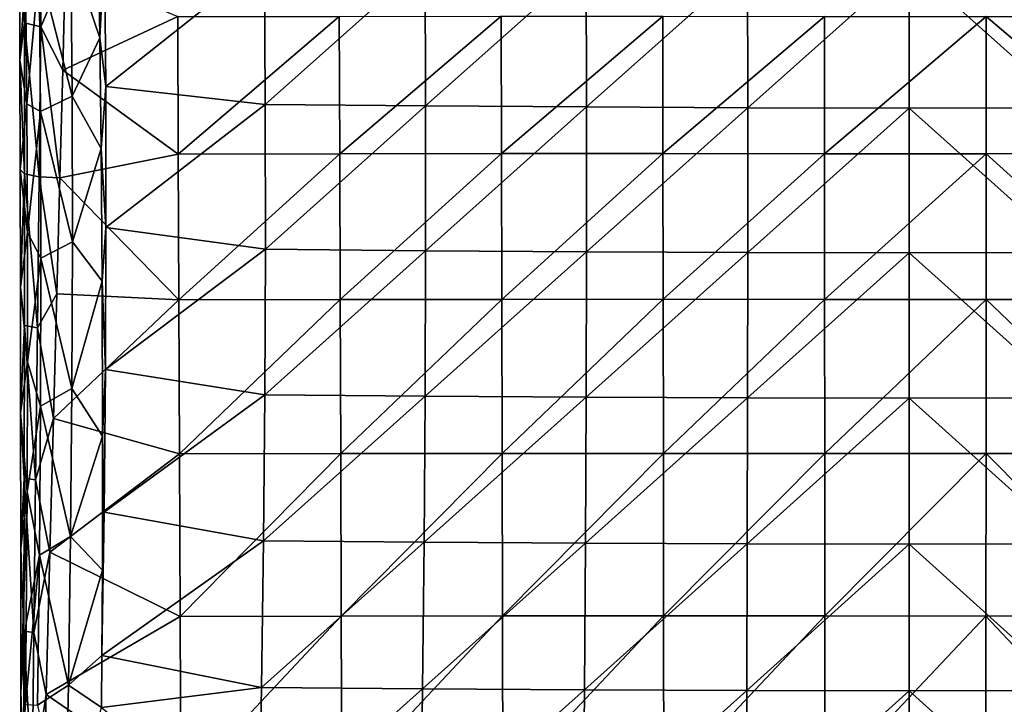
# Model space of a CAD drawing. Header units: millimetres. Extents: x -222 to 222, y 0 to 856.
# Tile 24 of 27: x -204 to 23, y 545 to 703. Entities that reach past the tile are written whole.
import ezdxf

# ---------------------------------------------------------------- set-up
doc = ezdxf.new("R2010")
doc.units = ezdxf.units.MM
doc.header["$LTSCALE"] = 65.185185
for name, color, linetype in [('18', 7, 'CONTINUOUS'), ('20', 7, 'CONTINUOUS'), ('22', 7, 'CONTINUOUS'), ('24', 7, 'CONTINUOUS'), ('26', 7, 'CONTINUOUS')]:
    doc.layers.add(name, color=color, linetype=linetype)

msp = doc.modelspace()

# ---------------------------------------------------------------- linework, layer by layer
at = {"layer": '18', "linetype": 'Continuous'}
for points in [[(-193.08, 714.15, -492.68), (-167.23, 703.42, -490.61), (-193.66, 691.15, -487.2), (-193.08, 714.15, -492.68)], [(-167.23, 703.42, -490.61), (-167.1, 671.84, -483.51), (-193.66, 691.15, -487.2), (-167.23, 703.42, -490.61)], [(-167.23, 703.42, -490.61), (-130.1, 703.47, -491.28), (-167.1, 671.84, -483.51), (-167.23, 703.42, -490.61)], [(-130.1, 703.47, -491.28), (-129.99, 671.9, -484.03), (-167.1, 671.84, -483.51), (-130.1, 703.47, -491.28)], [(-130.1, 703.47, -491.28), (-92.94, 703.5, -491.77), (-129.99, 671.9, -484.03), (-130.1, 703.47, -491.28)], [(-92.94, 703.5, -491.77), (-92.87, 671.93, -484.43), (-129.99, 671.9, -484.03), (-92.94, 703.5, -491.77)], [(-92.94, 703.5, -491.77), (-55.78, 703.49, -492.1), (-92.87, 671.93, -484.43), (-92.94, 703.5, -491.77)], [(-55.78, 703.49, -492.1), (-55.74, 671.93, -484.68), (-92.87, 671.93, -484.43), (-55.78, 703.49, -492.1)], [(-55.78, 703.49, -492.1), (-18.62, 703.46, -492.25), (-55.74, 671.93, -484.68), (-55.78, 703.49, -492.1)], [(-18.62, 703.46, -492.25), (-18.6, 671.9, -484.81), (-55.74, 671.93, -484.68), (-18.62, 703.46, -492.25)], [(-18.62, 703.46, -492.25), (18.55, 703.45, -492.25), (-18.6, 671.9, -484.81), (-18.62, 703.46, -492.25)], [(18.55, 703.45, -492.25), (18.54, 671.89, -484.8), (-18.6, 671.9, -484.81), (18.55, 703.45, -492.25)], [(18.55, 703.45, -492.25), (55.67, 671.92, -484.68), (18.54, 671.89, -484.8), (18.55, 703.45, -492.25)], [(55.72, 703.48, -492.1), (55.67, 671.92, -484.68), (18.55, 703.45, -492.25), (55.72, 703.48, -492.1)], [(-193.66, 691.15, -487.2), (-167.1, 671.84, -483.51), (-194.3, 666.36, -481.94), (-193.66, 691.15, -487.2)], [(-167.1, 671.84, -483.51), (-166.96, 638.33, -477.05), (-194.3, 666.36, -481.94), (-167.1, 671.84, -483.51)], [(-167.1, 671.84, -483.51), (-129.99, 671.9, -484.03), (-166.96, 638.33, -477.05), (-167.1, 671.84, -483.51)], [(-129.99, 671.9, -484.03), (-129.88, 638.39, -477.46), (-166.96, 638.33, -477.05), (-129.99, 671.9, -484.03)], [(-129.99, 671.9, -484.03), (-92.87, 671.93, -484.43), (-129.88, 638.39, -477.46), (-129.99, 671.9, -484.03)], [(-92.87, 671.93, -484.43), (-92.79, 638.43, -477.76), (-129.88, 638.39, -477.46), (-92.87, 671.93, -484.43)], [(-92.87, 671.93, -484.43), (-55.74, 671.93, -484.68), (-92.79, 638.43, -477.76), (-92.87, 671.93, -484.43)], [(-55.74, 671.93, -484.68), (-55.69, 638.44, -477.95), (-92.79, 638.43, -477.76), (-55.74, 671.93, -484.68)], [(-55.74, 671.93, -484.68), (-18.6, 671.9, -484.81), (-55.69, 638.44, -477.95), (-55.74, 671.93, -484.68)], [(-18.6, 671.9, -484.81), (-18.58, 638.41, -478.05), (-55.69, 638.44, -477.95), (-18.6, 671.9, -484.81)], [(-18.6, 671.9, -484.81), (18.54, 671.89, -484.8), (-18.58, 638.41, -478.05), (-18.6, 671.9, -484.81)], [(18.54, 671.89, -484.8), (18.52, 638.4, -478.04), (-18.58, 638.41, -478.05), (18.54, 671.89, -484.8)], [(18.54, 671.89, -484.8), (55.63, 638.43, -477.95), (18.52, 638.4, -478.04), (18.54, 671.89, -484.8)], [(55.67, 671.92, -484.68), (55.63, 638.43, -477.95), (18.54, 671.89, -484.8), (55.67, 671.92, -484.68)], [(-194.3, 666.36, -481.94), (-166.96, 638.33, -477.05), (-195.01, 639.7, -476.93), (-194.3, 666.36, -481.94)], [(-195.01, 639.7, -476.93), (-166.96, 638.33, -477.05), (-195.78, 611.04, -472.2), (-195.01, 639.7, -476.93)], [(-166.96, 638.33, -477.05), (-166.81, 602.9, -471.24), (-195.78, 611.04, -472.2), (-166.96, 638.33, -477.05)], [(-166.96, 638.33, -477.05), (-129.88, 638.39, -477.46), (-166.81, 602.9, -471.24), (-166.96, 638.33, -477.05)], [(-129.88, 638.39, -477.46), (-129.76, 602.97, -471.54), (-166.81, 602.9, -471.24), (-129.88, 638.39, -477.46)], [(-129.88, 638.39, -477.46), (-92.79, 638.43, -477.76), (-129.76, 602.97, -471.54), (-129.88, 638.39, -477.46)], [(-92.79, 638.43, -477.76), (-92.7, 603.01, -471.76), (-129.76, 602.97, -471.54), (-92.79, 638.43, -477.76)], [(-92.79, 638.43, -477.76), (-55.69, 638.44, -477.95), (-92.7, 603.01, -471.76), (-92.79, 638.43, -477.76)], [(-55.69, 638.44, -477.95), (-55.64, 603.02, -471.91), (-92.7, 603.01, -471.76), (-55.69, 638.44, -477.95)], [(-55.69, 638.44, -477.95), (-18.58, 638.41, -478.05), (-55.64, 603.02, -471.91), (-55.69, 638.44, -477.95)], [(-18.58, 638.41, -478.05), (-18.57, 603, -471.98), (-55.64, 603.02, -471.91), (-18.58, 638.41, -478.05)], [(-18.58, 638.41, -478.05), (18.52, 638.4, -478.04), (-18.57, 603, -471.98), (-18.58, 638.41, -478.05)], [(18.52, 638.4, -478.04), (18.5, 602.98, -471.97), (-18.57, 603, -471.98), (18.52, 638.4, -478.04)], [(18.52, 638.4, -478.04), (55.58, 603.01, -471.91), (18.5, 602.98, -471.97), (18.52, 638.4, -478.04)], [(55.63, 638.43, -477.95), (55.58, 603.01, -471.91), (18.52, 638.4, -478.04), (55.63, 638.43, -477.95)], [(-195.78, 611.04, -472.2), (-166.81, 602.9, -471.24), (-196.61, 580.35, -467.79), (-195.78, 611.04, -472.2)], [(-166.81, 602.9, -471.24), (-166.66, 565.55, -466.08), (-196.61, 580.35, -467.79), (-166.81, 602.9, -471.24)], [(-166.81, 602.9, -471.24), (-129.76, 602.97, -471.54), (-166.66, 565.55, -466.08), (-166.81, 602.9, -471.24)], [(-129.76, 602.97, -471.54), (-129.64, 565.62, -466.29), (-166.66, 565.55, -466.08), (-129.76, 602.97, -471.54)], [(-129.76, 602.97, -471.54), (-92.7, 603.01, -471.76), (-129.64, 565.62, -466.29), (-129.76, 602.97, -471.54)], [(-92.7, 603.01, -471.76), (-92.62, 565.66, -466.44), (-129.64, 565.62, -466.29), (-92.7, 603.01, -471.76)], [(-92.7, 603.01, -471.76), (-55.64, 603.02, -471.91), (-92.62, 565.66, -466.44), (-92.7, 603.01, -471.76)], [(-55.64, 603.02, -471.91), (-55.58, 565.67, -466.55), (-92.62, 565.66, -466.44), (-55.64, 603.02, -471.91)], [(-55.64, 603.02, -471.91), (-18.57, 603, -471.98), (-55.58, 565.67, -466.55), (-55.64, 603.02, -471.91)], [(-18.57, 603, -471.98), (-18.55, 565.65, -466.59), (-55.58, 565.67, -466.55), (-18.57, 603, -471.98)], [(-18.57, 603, -471.98), (18.5, 602.98, -471.97), (-18.55, 565.65, -466.59), (-18.57, 603, -471.98)], [(18.5, 602.98, -471.97), (18.49, 565.64, -466.59), (-18.55, 565.65, -466.59), (18.5, 602.98, -471.97)], [(18.5, 602.98, -471.97), (55.52, 565.66, -466.54), (18.49, 565.64, -466.59), (18.5, 602.98, -471.97)], [(55.58, 603.01, -471.91), (55.52, 565.66, -466.54), (18.5, 602.98, -471.97), (55.58, 603.01, -471.91)], [(-196.61, 580.35, -467.79), (-166.66, 565.55, -466.08), (-197.49, 547.62, -463.75), (-196.61, 580.35, -467.79)], [(-129.64, 565.62, -466.29), (-92.62, 565.66, -466.44), (-129.51, 526.34, -461.7), (-129.64, 565.62, -466.29)], [(-92.62, 565.66, -466.44), (-92.52, 526.38, -461.8), (-129.51, 526.34, -461.7), (-92.62, 565.66, -466.44)], [(-92.62, 565.66, -466.44), (-55.58, 565.67, -466.55), (-92.52, 526.38, -461.8), (-92.62, 565.66, -466.44)], [(-55.58, 565.67, -466.55), (-55.53, 526.39, -461.87), (-92.52, 526.38, -461.8), (-55.58, 565.67, -466.55)], [(-55.58, 565.67, -466.55), (-18.55, 565.65, -466.59), (-55.53, 526.39, -461.87), (-55.58, 565.67, -466.55)], [(-18.55, 565.65, -466.59), (-18.53, 526.38, -461.9), (-55.53, 526.39, -461.87), (-18.55, 565.65, -466.59)], [(-18.55, 565.65, -466.59), (18.49, 565.64, -466.59), (-18.53, 526.38, -461.9), (-18.55, 565.65, -466.59)], [(18.49, 565.64, -466.59), (18.47, 526.37, -461.9), (-18.53, 526.38, -461.9), (18.49, 565.64, -466.59)], [(18.49, 565.64, -466.59), (55.47, 526.38, -461.87), (18.47, 526.37, -461.9), (18.49, 565.64, -466.59)], [(55.52, 565.66, -466.54), (55.47, 526.38, -461.87), (18.49, 565.64, -466.59), (55.52, 565.66, -466.54)], [(-166.66, 565.55, -466.08), (-166.5, 526.28, -461.57), (-197.49, 547.62, -463.75), (-166.66, 565.55, -466.08)], [(-166.66, 565.55, -466.08), (-129.64, 565.62, -466.29), (-166.5, 526.28, -461.57), (-166.66, 565.55, -466.08)], [(-129.64, 565.62, -466.29), (-129.51, 526.34, -461.7), (-166.5, 526.28, -461.57), (-129.64, 565.62, -466.29)], [(-197.49, 547.62, -463.75), (-166.5, 526.28, -461.57), (-198.42, 512.76, -460.1), (-197.49, 547.62, -463.75)]]:
    msp.add_3dface(points, dxfattribs=at)
at = {"layer": '20', "linetype": 'Continuous'}
for points in [[(-185.13, 698.51, -441.68), (-184.06, 719.7, -448.53), (-185.45, 719.85, -448.4), (-185.13, 698.51, -441.68)], [(-183.79, 687.39, -438.54), (-184.06, 719.7, -448.53), (-185.13, 698.51, -441.68), (-183.79, 687.39, -438.54)], [(-183.79, 687.39, -438.54), (-147.28, 716.33, -451.66), (-184.06, 719.7, -448.53), (-183.79, 687.39, -438.54)], [(-147.11, 683.21, -441.93), (-147.28, 716.33, -451.66), (-183.79, 687.39, -438.54), (-147.11, 683.21, -441.93)], [(-147.11, 683.21, -441.93), (-110.38, 716.03, -454.86), (-147.28, 716.33, -451.66), (-147.11, 683.21, -441.93)], [(-110.27, 682.9, -445.42), (-110.38, 716.03, -454.86), (-147.11, 683.21, -441.93), (-110.27, 682.9, -445.42)], [(-110.27, 682.9, -445.42), (-73.37, 715.8, -457.14), (-110.38, 716.03, -454.86), (-110.27, 682.9, -445.42)], [(-73.31, 682.66, -447.91), (-73.37, 715.8, -457.14), (-110.27, 682.9, -445.42), (-73.31, 682.66, -447.91)], [(-73.31, 682.66, -447.91), (-36.29, 715.63, -458.49), (-73.37, 715.8, -457.14), (-73.31, 682.66, -447.91)], [(-36.25, 682.49, -449.39), (-36.29, 715.63, -458.49), (-73.31, 682.66, -447.91), (-36.25, 682.49, -449.39)], [(-36.25, 682.49, -449.39), (0.84, 715.52, -458.92), (-36.29, 715.63, -458.49), (-36.25, 682.49, -449.39)], [(0.84, 682.38, -449.86), (0.84, 715.52, -458.92), (-36.25, 682.49, -449.39), (0.84, 682.38, -449.86)], [(37.93, 682.48, -449.34), (37.96, 715.62, -458.45), (0.84, 715.52, -458.92), (37.93, 682.48, -449.34)], [(0.84, 682.38, -449.86), (37.93, 682.48, -449.34), (0.84, 715.52, -458.92), (0.84, 682.38, -449.86)], [(-184.83, 673.09, -434.32), (-183.79, 687.39, -438.54), (-185.13, 698.51, -441.68), (-184.83, 673.09, -434.32)], [(-183.72, 654.91, -429.61), (-183.79, 687.39, -438.54), (-184.83, 673.09, -434.32), (-183.72, 654.91, -429.61)], [(-183.72, 654.91, -429.61), (-147.11, 683.21, -441.93), (-183.79, 687.39, -438.54), (-183.72, 654.91, -429.61)], [(-147.09, 649.95, -433.27), (-147.11, 683.21, -441.93), (-183.72, 654.91, -429.61), (-147.09, 649.95, -433.27)], [(-147.09, 649.95, -433.27), (-110.27, 682.9, -445.42), (-147.11, 683.21, -441.93), (-147.09, 649.95, -433.27)], [(-110.27, 649.62, -437.02), (-110.27, 682.9, -445.42), (-147.09, 649.95, -433.27), (-110.27, 649.62, -437.02)], [(-110.27, 649.62, -437.02), (-73.31, 682.66, -447.91), (-110.27, 682.9, -445.42), (-110.27, 649.62, -437.02)], [(-73.31, 649.38, -439.7), (-73.31, 682.66, -447.91), (-110.27, 649.62, -437.02), (-73.31, 649.38, -439.7)], [(-73.31, 649.38, -439.7), (-36.25, 682.49, -449.39), (-73.31, 682.66, -447.91), (-73.31, 649.38, -439.7)], [(-36.26, 649.21, -441.29), (-36.25, 682.49, -449.39), (-73.31, 649.38, -439.7), (-36.26, 649.21, -441.29)], [(-36.26, 649.21, -441.29), (0.84, 682.38, -449.86), (-36.25, 682.49, -449.39), (-36.26, 649.21, -441.29)], [(0.84, 649.11, -441.8), (0.84, 682.38, -449.86), (-36.26, 649.21, -441.29), (0.84, 649.11, -441.8)], [(37.94, 649.2, -441.24), (37.93, 682.48, -449.34), (0.84, 682.38, -449.86), (37.94, 649.2, -441.24)], [(0.84, 649.11, -441.8), (37.94, 649.2, -441.24), (0.84, 682.38, -449.86), (0.84, 649.11, -441.8)], [(-184.59, 642.59, -426.39), (-183.72, 654.91, -429.61), (-184.83, 673.09, -434.32), (-184.59, 642.59, -426.39)], [(-183.84, 622.28, -421.75), (-183.72, 654.91, -429.61), (-184.59, 642.59, -426.39), (-183.84, 622.28, -421.75)], [(-183.84, 622.28, -421.75), (-147.09, 649.95, -433.27), (-183.72, 654.91, -429.61), (-183.84, 622.28, -421.75)], [(-147.23, 616.52, -425.69), (-147.09, 649.95, -433.27), (-183.84, 622.28, -421.75), (-147.23, 616.52, -425.69)], [(-147.23, 616.52, -425.69), (-110.27, 649.62, -437.02), (-147.09, 649.95, -433.27), (-147.23, 616.52, -425.69)], [(-110.38, 616.2, -429.67), (-110.27, 649.62, -437.02), (-147.23, 616.52, -425.69), (-110.38, 616.2, -429.67)], [(-110.38, 616.2, -429.67), (-73.31, 649.38, -439.7), (-110.27, 649.62, -437.02), (-110.38, 616.2, -429.67)], [(-73.39, 615.95, -432.52), (-73.31, 649.38, -439.7), (-110.38, 616.2, -429.67), (-73.39, 615.95, -432.52)], [(-73.39, 615.95, -432.52), (-36.26, 649.21, -441.29), (-73.31, 649.38, -439.7), (-73.39, 615.95, -432.52)], [(-36.3, 615.79, -434.21), (-36.26, 649.21, -441.29), (-73.39, 615.95, -432.52), (-36.3, 615.79, -434.21)], [(-36.3, 615.79, -434.21), (0.84, 649.11, -441.8), (-36.26, 649.21, -441.29), (-36.3, 615.79, -434.21)], [(0.84, 615.7, -434.75), (0.84, 649.11, -441.8), (-36.3, 615.79, -434.21), (0.84, 615.7, -434.75)], [(37.98, 615.78, -434.16), (37.94, 649.2, -441.24), (0.84, 649.11, -441.8), (37.98, 615.78, -434.16)], [(0.84, 615.7, -434.75), (37.98, 615.78, -434.16), (0.84, 649.11, -441.8), (0.84, 615.7, -434.75)], [(-184.49, 606.98, -418.36), (-183.84, 622.28, -421.75), (-184.59, 642.59, -426.39), (-184.49, 606.98, -418.36)], [(-184.15, 589.48, -414.96), (-183.84, 622.28, -421.75), (-184.49, 606.98, -418.36), (-184.15, 589.48, -414.96)], [(-184.15, 589.48, -414.96), (-147.23, 616.52, -425.69), (-183.84, 622.28, -421.75), (-184.15, 589.48, -414.96)], [(-147.52, 582.94, -419.18), (-147.23, 616.52, -425.69), (-184.15, 589.48, -414.96), (-147.52, 582.94, -419.18)], [(-147.52, 582.94, -419.18), (-110.38, 616.2, -429.67), (-147.23, 616.52, -425.69), (-147.52, 582.94, -419.18)], [(-110.61, 582.62, -423.37), (-110.38, 616.2, -429.67), (-147.52, 582.94, -419.18), (-110.61, 582.62, -423.37)], [(-110.61, 582.62, -423.37), (-73.39, 615.95, -432.52), (-110.38, 616.2, -429.67), (-110.61, 582.62, -423.37)], [(-73.54, 582.38, -426.35), (-73.39, 615.95, -432.52), (-110.61, 582.62, -423.37), (-73.54, 582.38, -426.35)], [(-73.54, 582.38, -426.35), (-36.3, 615.79, -434.21), (-73.39, 615.95, -432.52), (-73.54, 582.38, -426.35)], [(-36.38, 582.23, -428.14), (-36.3, 615.79, -434.21), (-73.54, 582.38, -426.35), (-36.38, 582.23, -428.14)], [(-36.38, 582.23, -428.14), (0.84, 615.7, -434.75), (-36.3, 615.79, -434.21), (-36.38, 582.23, -428.14)], [(0.84, 582.15, -428.71), (0.84, 615.7, -434.75), (-36.38, 582.23, -428.14), (0.84, 582.15, -428.71)], [(38.06, 582.22, -428.08), (37.98, 615.78, -434.16), (0.84, 615.7, -434.75), (38.06, 582.22, -428.08)], [(0.84, 582.15, -428.71), (38.06, 582.22, -428.08), (0.84, 615.7, -434.75), (0.84, 582.15, -428.71)], [(-184.55, 576.17, -412.47), (-184.15, 589.48, -414.96), (-184.49, 606.98, -418.36), (-184.55, 576.17, -412.47)], [(-184.66, 556.55, -409.23), (-147.52, 582.94, -419.18), (-184.15, 589.48, -414.96), (-184.66, 556.55, -409.23)], [(-184.66, 556.55, -409.23), (-184.15, 589.48, -414.96), (-184.55, 576.17, -412.47), (-184.66, 556.55, -409.23)], [(-147.97, 549.2, -413.75), (-147.52, 582.94, -419.18), (-184.66, 556.55, -409.23), (-147.97, 549.2, -413.75)], [(-147.97, 549.2, -413.75), (-110.61, 582.62, -423.37), (-147.52, 582.94, -419.18), (-147.97, 549.2, -413.75)], [(-110.95, 548.9, -418.11), (-110.61, 582.62, -423.37), (-147.97, 549.2, -413.75), (-110.95, 548.9, -418.11)], [(-110.95, 548.9, -418.11), (-73.54, 582.38, -426.35), (-110.61, 582.62, -423.37), (-110.95, 548.9, -418.11)], [(-73.77, 548.67, -421.22), (-73.54, 582.38, -426.35), (-110.95, 548.9, -418.11), (-73.77, 548.67, -421.22)], [(-73.77, 548.67, -421.22), (-36.38, 582.23, -428.14), (-73.54, 582.38, -426.35), (-73.77, 548.67, -421.22)], [(-36.49, 548.53, -423.07), (-36.38, 582.23, -428.14), (-73.77, 548.67, -421.22), (-36.49, 548.53, -423.07)], [(-36.49, 548.53, -423.07), (0.84, 582.15, -428.71), (-36.38, 582.23, -428.14), (-36.49, 548.53, -423.07)], [(0.84, 548.46, -423.67), (0.84, 582.15, -428.71), (-36.49, 548.53, -423.07), (0.84, 548.46, -423.67)], [(38.18, 548.53, -423.02), (38.06, 582.22, -428.08), (0.84, 582.15, -428.71), (38.18, 548.53, -423.02)], [(0.84, 548.46, -423.67), (38.18, 548.53, -423.02), (0.84, 582.15, -428.71), (0.84, 548.46, -423.67)], [(-184.75, 544.61, -407.44), (-147.97, 549.2, -413.75), (-184.66, 556.55, -409.23), (-184.75, 544.61, -407.44)], [(-148.57, 515.31, -409.39), (-147.97, 549.2, -413.75), (-184.75, 544.61, -407.44), (-148.57, 515.31, -409.39)], [(-148.57, 515.31, -409.39), (-110.95, 548.9, -418.11), (-147.97, 549.2, -413.75), (-148.57, 515.31, -409.39)], [(-111.4, 515.03, -413.89), (-110.95, 548.9, -418.11), (-148.57, 515.31, -409.39), (-111.4, 515.03, -413.89)], [(-111.4, 515.03, -413.89), (-73.77, 548.67, -421.22), (-110.95, 548.9, -418.11), (-111.4, 515.03, -413.89)], [(-74.07, 514.82, -417.1), (-73.77, 548.67, -421.22), (-111.4, 515.03, -413.89), (-74.07, 514.82, -417.1)], [(-74.07, 514.82, -417.1), (-36.49, 548.53, -423.07), (-73.77, 548.67, -421.22), (-74.07, 514.82, -417.1)], [(-36.63, 514.69, -419.02), (-36.49, 548.53, -423.07), (-74.07, 514.82, -417.1), (-36.63, 514.69, -419.02)], [(-36.63, 514.69, -419.02), (0.84, 548.46, -423.67), (-36.49, 548.53, -423.07), (-36.63, 514.69, -419.02)], [(0.85, 514.64, -419.64), (0.84, 548.46, -423.67), (-36.63, 514.69, -419.02), (0.85, 514.64, -419.64)], [(38.33, 514.69, -418.96), (38.18, 548.53, -423.02), (0.84, 548.46, -423.67), (38.33, 514.69, -418.96)], [(0.85, 514.64, -419.64), (38.33, 514.69, -418.96), (0.84, 548.46, -423.67), (0.85, 514.64, -419.64)]]:
    msp.add_3dface(points, dxfattribs=at)
at = {"layer": '22', "linetype": 'Continuous'}
for points in [[(-203.55, 716.9, -481.55), (-203.49, 693.46, -476.73), (-202.2, 712.79, -460.7), (-203.55, 716.9, -481.55)], [(-202.2, 712.79, -460.7), (-203.49, 693.46, -476.73), (-201.94, 683.41, -451.66), (-202.2, 712.79, -460.7)], [(-203.49, 693.46, -476.73), (-203.44, 668.27, -472.21), (-201.94, 683.41, -451.66), (-203.49, 693.46, -476.73)], [(-201.94, 683.41, -451.66), (-203.44, 668.27, -472.21), (-201.79, 653.83, -443.56), (-201.94, 683.41, -451.66)], [(-203.44, 668.27, -472.21), (-203.4, 641.24, -468.03), (-201.79, 653.83, -443.56), (-203.44, 668.27, -472.21)], [(-201.79, 653.83, -443.56), (-203.4, 641.24, -468.03), (-201.76, 624.08, -436.41), (-201.79, 653.83, -443.56)], [(-203.4, 641.24, -468.03), (-203.36, 612.25, -464.2), (-201.76, 624.08, -436.41), (-203.4, 641.24, -468.03)], [(-201.76, 624.08, -436.41), (-203.36, 612.25, -464.2), (-201.85, 594.17, -430.2), (-201.76, 624.08, -436.41)], [(-203.36, 612.25, -464.2), (-203.31, 581.26, -460.77), (-201.85, 594.17, -430.2), (-203.36, 612.25, -464.2)], [(-203.31, 581.26, -460.77), (-203.25, 548.28, -457.77), (-201.85, 594.17, -430.2), (-203.31, 581.26, -460.77)], [(-201.85, 594.17, -430.2), (-203.25, 548.28, -457.77), (-202.05, 564.12, -424.95), (-201.85, 594.17, -430.2)], [(-203.25, 548.28, -457.77), (-203.17, 513.22, -455.22), (-202.05, 564.12, -424.95), (-203.25, 548.28, -457.77)], [(-202.05, 564.12, -424.95), (-203.17, 513.22, -455.22), (-202.23, 545.32, -422.16), (-202.05, 564.12, -424.95)]]:
    msp.add_3dface(points, dxfattribs=at)
at = {"layer": '24', "linetype": 'Continuous'}
for points in [[(-202.41, 702.01, -483.9), (-203.55, 716.9, -481.55), (-202.45, 736.4, -492.1), (-202.41, 702.01, -483.9)], [(-202.41, 702.01, -483.9), (-202.45, 736.4, -492.1), (-198.69, 701.09, -487.87), (-202.41, 702.01, -483.9)], [(-198.69, 701.09, -487.87), (-202.45, 736.4, -492.1), (-198.38, 735.22, -496.45), (-198.69, 701.09, -487.87)], [(-193.08, 714.15, -492.68), (-198.69, 701.09, -487.87), (-198.38, 735.22, -496.45), (-193.08, 714.15, -492.68)], [(-203.49, 693.46, -476.73), (-203.55, 716.9, -481.55), (-202.41, 702.01, -483.9), (-203.49, 693.46, -476.73)], [(-193.08, 714.15, -492.68), (-193.66, 691.15, -487.2), (-198.69, 701.09, -487.87), (-193.08, 714.15, -492.68)], [(-202.43, 667.31, -476.98), (-203.49, 693.46, -476.73), (-202.41, 702.01, -483.9), (-202.43, 667.31, -476.98)], [(-202.43, 667.31, -476.98), (-202.41, 702.01, -483.9), (-199.06, 666.61, -480.56), (-202.43, 667.31, -476.98)], [(-199.06, 666.61, -480.56), (-202.41, 702.01, -483.9), (-198.69, 701.09, -487.87), (-199.06, 666.61, -480.56)], [(-194.3, 666.36, -481.94), (-199.06, 666.61, -480.56), (-198.69, 701.09, -487.87), (-194.3, 666.36, -481.94)], [(-193.66, 691.15, -487.2), (-194.3, 666.36, -481.94), (-198.69, 701.09, -487.87), (-193.66, 691.15, -487.2)], [(-203.44, 668.27, -472.21), (-203.49, 693.46, -476.73), (-202.43, 667.31, -476.98), (-203.44, 668.27, -472.21)], [(-203.4, 641.24, -468.03), (-203.44, 668.27, -472.21), (-202.43, 667.31, -476.98), (-203.4, 641.24, -468.03)], [(-202.47, 632.4, -471.13), (-203.4, 641.24, -468.03), (-202.43, 667.31, -476.98), (-202.47, 632.4, -471.13)], [(-202.47, 632.4, -471.13), (-202.43, 667.31, -476.98), (-199.46, 631.87, -474.33), (-202.47, 632.4, -471.13)], [(-199.46, 631.87, -474.33), (-202.43, 667.31, -476.98), (-199.06, 666.61, -480.56), (-199.46, 631.87, -474.33)], [(-195.01, 639.7, -476.93), (-199.46, 631.87, -474.33), (-199.06, 666.61, -480.56), (-195.01, 639.7, -476.93)], [(-194.3, 666.36, -481.94), (-195.01, 639.7, -476.93), (-199.06, 666.61, -480.56), (-194.3, 666.36, -481.94)], [(-203.36, 612.25, -464.2), (-203.4, 641.24, -468.03), (-202.47, 632.4, -471.13), (-203.36, 612.25, -464.2)], [(-195.01, 639.7, -476.93), (-195.78, 611.04, -472.2), (-199.46, 631.87, -474.33), (-195.01, 639.7, -476.93)], [(-202.52, 597.34, -466.22), (-203.36, 612.25, -464.2), (-202.47, 632.4, -471.13), (-202.52, 597.34, -466.22)], [(-202.52, 597.34, -466.22), (-202.47, 632.4, -471.13), (-199.88, 596.95, -469.02), (-202.52, 597.34, -466.22)], [(-199.88, 596.95, -469.02), (-202.47, 632.4, -471.13), (-199.46, 631.87, -474.33), (-199.88, 596.95, -469.02)], [(-195.78, 611.04, -472.2), (-199.88, 596.95, -469.02), (-199.46, 631.87, -474.33), (-195.78, 611.04, -472.2)], [(-203.31, 581.26, -460.77), (-203.36, 612.25, -464.2), (-202.52, 597.34, -466.22), (-203.31, 581.26, -460.77)], [(-195.78, 611.04, -472.2), (-196.61, 580.35, -467.79), (-199.88, 596.95, -469.02), (-195.78, 611.04, -472.2)], [(-202.57, 562.16, -462.12), (-203.31, 581.26, -460.77), (-202.52, 597.34, -466.22), (-202.57, 562.16, -462.12)], [(-202.57, 562.16, -462.12), (-202.52, 597.34, -466.22), (-200.3, 561.88, -464.52), (-202.57, 562.16, -462.12)], [(-200.3, 561.88, -464.52), (-202.52, 597.34, -466.22), (-199.88, 596.95, -469.02), (-200.3, 561.88, -464.52)], [(-196.61, 580.35, -467.79), (-200.3, 561.88, -464.52), (-199.88, 596.95, -469.02), (-196.61, 580.35, -467.79)], [(-203.25, 548.28, -457.77), (-203.31, 581.26, -460.77), (-202.57, 562.16, -462.12), (-203.25, 548.28, -457.77)], [(-196.61, 580.35, -467.79), (-197.49, 547.62, -463.75), (-200.3, 561.88, -464.52), (-196.61, 580.35, -467.79)], [(-202.61, 526.91, -458.73), (-203.25, 548.28, -457.77), (-202.57, 562.16, -462.12), (-202.61, 526.91, -458.73)], [(-202.61, 526.91, -458.73), (-202.57, 562.16, -462.12), (-200.71, 526.71, -460.73), (-202.61, 526.91, -458.73)], [(-200.71, 526.71, -460.73), (-202.57, 562.16, -462.12), (-200.3, 561.88, -464.52), (-200.71, 526.71, -460.73)], [(-197.49, 547.62, -463.75), (-200.71, 526.71, -460.73), (-200.3, 561.88, -464.52), (-197.49, 547.62, -463.75)], [(-203.17, 513.22, -455.22), (-203.25, 548.28, -457.77), (-202.61, 526.91, -458.73), (-203.17, 513.22, -455.22)], [(-197.49, 547.62, -463.75), (-198.42, 512.76, -460.1), (-200.71, 526.71, -460.73), (-197.49, 547.62, -463.75)]]:
    msp.add_3dface(points, dxfattribs=at)
at = {"layer": '26', "linetype": 'Continuous'}
for points in [[(-185.13, 698.51, -441.68), (-185.45, 719.85, -448.4), (-191.79, 718.26, -448.51), (-185.13, 698.51, -441.68)], [(-191.51, 685.14, -438.32), (-191.79, 718.26, -448.51), (-199.04, 714.96, -452.74), (-191.51, 685.14, -438.32)], [(-191.51, 685.14, -438.32), (-185.13, 698.51, -441.68), (-191.79, 718.26, -448.51), (-191.51, 685.14, -438.32)], [(-202.2, 712.79, -460.7), (-201.94, 683.41, -451.66), (-199.04, 714.96, -452.74), (-202.2, 712.79, -460.7)], [(-199.04, 714.96, -452.74), (-201.94, 683.41, -451.66), (-198.76, 681.59, -442.55), (-199.04, 714.96, -452.74)], [(-191.51, 685.14, -438.32), (-199.04, 714.96, -452.74), (-198.76, 681.59, -442.55), (-191.51, 685.14, -438.32)], [(-184.83, 673.09, -434.32), (-185.13, 698.51, -441.68), (-191.51, 685.14, -438.32), (-184.83, 673.09, -434.32)], [(-201.94, 683.41, -451.66), (-201.79, 653.83, -443.56), (-198.76, 681.59, -442.55), (-201.94, 683.41, -451.66)], [(-191.43, 651.69, -429.24), (-191.51, 685.14, -438.32), (-198.76, 681.59, -442.55), (-191.43, 651.69, -429.24)], [(-191.43, 651.69, -429.24), (-184.83, 673.09, -434.32), (-191.51, 685.14, -438.32), (-191.43, 651.69, -429.24)], [(-198.76, 681.59, -442.55), (-201.79, 653.83, -443.56), (-198.66, 647.88, -433.53), (-198.76, 681.59, -442.55)], [(-191.43, 651.69, -429.24), (-198.76, 681.59, -442.55), (-198.66, 647.88, -433.53), (-191.43, 651.69, -429.24)], [(-184.59, 642.59, -426.39), (-184.83, 673.09, -434.32), (-191.43, 651.69, -429.24), (-184.59, 642.59, -426.39)], [(-201.79, 653.83, -443.56), (-201.76, 624.08, -436.41), (-198.66, 647.88, -433.53), (-201.79, 653.83, -443.56)], [(-191.55, 617.95, -421.3), (-191.43, 651.69, -429.24), (-198.66, 647.88, -433.53), (-191.55, 617.95, -421.3)], [(-191.55, 617.95, -421.3), (-184.59, 642.59, -426.39), (-191.43, 651.69, -429.24), (-191.55, 617.95, -421.3)], [(-198.66, 647.88, -433.53), (-201.76, 624.08, -436.41), (-198.75, 613.87, -425.7), (-198.66, 647.88, -433.53)], [(-191.55, 617.95, -421.3), (-198.66, 647.88, -433.53), (-198.75, 613.87, -425.7), (-191.55, 617.95, -421.3)], [(-184.49, 606.98, -418.36), (-184.59, 642.59, -426.39), (-191.55, 617.95, -421.3), (-184.49, 606.98, -418.36)], [(-201.76, 624.08, -436.41), (-201.85, 594.17, -430.2), (-198.75, 613.87, -425.7), (-201.76, 624.08, -436.41)], [(-191.87, 583.96, -414.52), (-191.55, 617.95, -421.3), (-198.75, 613.87, -425.7), (-191.87, 583.96, -414.52)], [(-191.87, 583.96, -414.52), (-184.49, 606.98, -418.36), (-191.55, 617.95, -421.3), (-191.87, 583.96, -414.52)], [(-198.75, 613.87, -425.7), (-201.85, 594.17, -430.2), (-199.02, 579.62, -419.08), (-198.75, 613.87, -425.7)], [(-191.87, 583.96, -414.52), (-198.75, 613.87, -425.7), (-199.02, 579.62, -419.08), (-191.87, 583.96, -414.52)], [(-184.55, 576.17, -412.47), (-184.49, 606.98, -418.36), (-191.87, 583.96, -414.52), (-184.55, 576.17, -412.47)], [(-201.85, 594.17, -430.2), (-202.05, 564.12, -424.95), (-199.02, 579.62, -419.08), (-201.85, 594.17, -430.2)], [(-192.37, 549.76, -408.91), (-191.87, 583.96, -414.52), (-199.02, 579.62, -419.08), (-192.37, 549.76, -408.91)], [(-192.37, 549.76, -408.91), (-184.55, 576.17, -412.47), (-191.87, 583.96, -414.52), (-192.37, 549.76, -408.91)], [(-202.05, 564.12, -424.95), (-202.23, 545.32, -422.16), (-199.02, 579.62, -419.08), (-202.05, 564.12, -424.95)], [(-199.02, 579.62, -419.08), (-202.23, 545.32, -422.16), (-199.47, 545.15, -413.67), (-199.02, 579.62, -419.08)], [(-192.37, 549.76, -408.91), (-199.02, 579.62, -419.08), (-199.47, 545.15, -413.67), (-192.37, 549.76, -408.91)], [(-184.66, 556.55, -409.23), (-184.55, 576.17, -412.47), (-192.37, 549.76, -408.91), (-184.66, 556.55, -409.23)], [(-184.75, 544.61, -407.44), (-184.66, 556.55, -409.23), (-192.37, 549.76, -408.91), (-184.75, 544.61, -407.44)], [(-193.06, 515.39, -404.48), (-192.37, 549.76, -408.91), (-199.47, 545.15, -413.67), (-193.06, 515.39, -404.48)], [(-193.06, 515.39, -404.48), (-184.75, 544.61, -407.44), (-192.37, 549.76, -408.91), (-193.06, 515.39, -404.48)]]:
    msp.add_3dface(points, dxfattribs=at)

doc.saveas('drawing.dxf')
